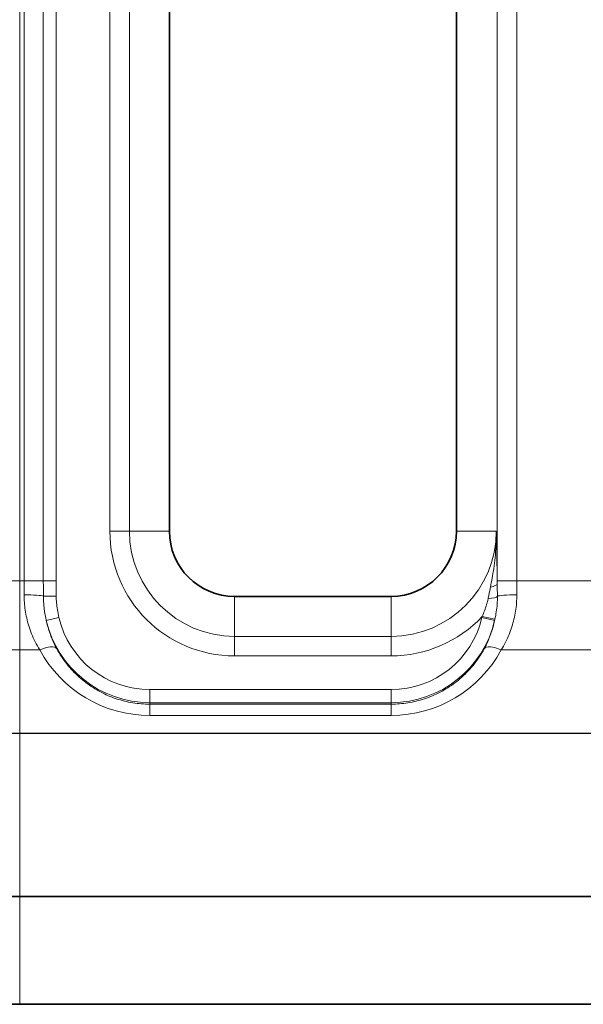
# Model space of a CAD drawing. Header units: millimetres. Extents: x 10 to 830, y 10 to 584.
# Tile 66 of 174: x 190 to 199, y 488 to 503. Entities that reach past the tile are written whole.
import ezdxf

# ---------------------------------------------------------------- set-up
doc = ezdxf.new("R2010")
doc.units = ezdxf.units.MM
doc.header["$LTSCALE"] = 2
for name, color, linetype, lineweight in [('Bemaßung (ISO)', 7, 'Continuous', 25), ('Sichtbar (ISO)', 7, 'Continuous', 35), ('Sichtbar schmal (ISO)', 7, 'Continuous', 18)]:
    doc.layers.add(name, color=color, linetype=linetype, lineweight=lineweight)
doc.styles.add('Notiztext (ISO)', font='isocpeur.ttf')
doc.dimstyles.new('Standard (ISO)', dxfattribs={"dimscale": 2, "dimtxt": 3.5, "dimasz": 2.5, "dimexe": 2, "dimexo": 0, "dimgap": 0.762, "dimtad": 1, "dimtoh": 1, "dimdec": 8, "dimdsep": 46, "dimtxsty": 'Notiztext (ISO)', "dimcen": 0.09, "dimdle": 10, "dimclrd": 256, "dimclre": 256, "dimclrt": 256, "dimadec": 6, "dimazin": 2, "dimtfac": 0.514286, "dimtdec": 3, "dimtmove": 0, "dimatfit": 3, "dimfxl": 1, "dimtolj": 1, "dimlwd": -1, "dimlwe": -1, "dimarcsym": 0})

# ---------------------------------------------------------------- blocks, each defined once
blk = doc.blocks.new('*D34')
at = {"layer": 'Bemaßung (ISO)', "transparency": 16777216}
for p, q in [((208.985, 515.607), (152.48, 515.607)), ((156.48, 497.107), (156.48, 510.607)), ((208.485, 492.107), (152.48, 492.107))]:
    blk.add_line(p, q, dxfattribs=at)
for points in [[(155.647, 510.607), (157.313, 510.607), (156.48, 515.607)], [(155.647, 497.107), (157.313, 497.107), (156.48, 492.107)]]:
    blk.add_solid(points, dxfattribs=at)
at = {"layer": 'Defpoints', "color": 0, "transparency": 16777216}
for p in [(156.48, 515.607), (208.985, 515.607), (208.485, 492.107)]:
    blk.add_point(p, dxfattribs=at)
at = {"layer": 'Bemaßung (ISO)', "transparency": 16777216, "insert": (147.956, 496.157), "char_height": 7, "attachment_point": 1, "rotation": 90, "style": 'Notiztext (ISO)'}
blk.add_mtext('\\A1;23.5', dxfattribs=at)

msp = doc.modelspace()

# ---------------------------------------------------------------- linework, layer by layer
at = {"layer": 'Sichtbar (ISO)'}
for p, q in [((192.68504723, 495.20654927), (192.68504723, 511.90654927)), ((197.08504723, 511.90654927), (197.08504723, 495.20654927)), ((196.08504723, 494.20654927), (193.68504723, 494.20654927)), ((178.18476846, 489.60858471), (190.39148969, 489.60858471)), ((210.89544124, 489.60858442), (190.39148969, 489.60858471)), ((178.18476846, 487.95654927), (190.39148969, 487.95654927)), ((304.37804723, 487.95654927), (190.3914897, 487.95654927))]:
    msp.add_line(p, q, dxfattribs=at)
for centre, start, end in [((193.68504723, 495.20654927), 180, 270), ((196.08504723, 495.20654927), 270, 0)]:
    msp.add_arc(centre, 1, start, end, dxfattribs=at)
at = {"layer": 'Sichtbar schmal (ISO)'}
for p, q in [((190.39138016, 494.44442616), (190.39138014, 512.46867174)), ((190.45978259, 512.46867431), (190.45978259, 494.44442422)), ((190.75372136, 512.46867431), (190.75372136, 494.44442422)), ((190.94968054, 512.46867431), (190.94968054, 494.44442422)), ((197.71049462, 494.44442422), (197.71049462, 512.46867431)), ((198.01031187, 494.44442422), (198.01031187, 512.46867431)), ((191.7737509, 495.20654927), (191.7737509, 511.90654927)), ((192.07356815, 495.20654927), (192.07356815, 511.90654927)), ((192.07356815, 495.20654927), (191.7737509, 495.20654927)), ((192.07356815, 495.20654927), (192.68504723, 495.20654927)), ((197.69652631, 495.20654927), (197.08504723, 495.20654927)), ((190.45978259, 494.44442422), (190.39138016, 494.44442616)), ((190.45978259, 494.44442422), (190.75372136, 494.44442422)), ((190.75372136, 494.44442422), (190.94968054, 494.44442422)), ((198.01031187, 494.44442422), (197.71049462, 494.44442422)), ((199.25978259, 494.44442422), (198.01031187, 494.44442422)), ((190.7545191, 494.21026847), (190.95124577, 494.21274851)), ((193.68504723, 493.59507018), (193.68504723, 494.20654927)), ((196.08504723, 493.59507018), (196.08504723, 494.20654927)), ((190.79909099, 493.83749404), (190.99376777, 493.88279572)), ((197.67100336, 493.83749358), (197.47632673, 493.88279582)), ((197.67531617, 493.85680742), (197.48031697, 493.90030412)), ((196.08504723, 493.59507018), (193.68504723, 493.59507018)), ((193.68504723, 493.59507018), (193.68504723, 493.29525294)), ((196.08504723, 493.59507018), (196.08504723, 493.29525294)), ((190.39148969, 489.60858471), (190.39158575, 493.38617521)), ((190.69844447, 493.38617729), (190.39158574, 493.38617521)), ((199.49844447, 493.38617729), (197.77164999, 493.38617729)), ((196.08504723, 493.29525294), (193.68504723, 493.29525294)), ((192.38504723, 492.77809732), (196.08504723, 492.77809732)), ((192.38504723, 492.57821916), (192.38504723, 492.77809732)), ((196.08504723, 492.57821916), (196.08504723, 492.77809732)), ((192.38504723, 492.57821916), (196.08504723, 492.57821916)), ((192.38504723, 492.57821916), (192.38504723, 492.55553743)), ((192.38504723, 492.55553743), (196.08504723, 492.55553743)), ((192.38504723, 492.38270982), (192.38504723, 492.55553743)), ((196.08504723, 492.57821916), (196.08504723, 492.55553743)), ((196.08504723, 492.38270982), (196.08504723, 492.55553743)), ((192.38504723, 492.38270982), (196.08504723, 492.38270982)), ((190.39148969, 489.60858471), (190.3914897, 487.95654927))]:
    msp.add_line(p, q, dxfattribs=at)
for centre, radius, start, end in [((193.68504723, 495.20654927), 1.91129633, 180, 270), ((193.68504723, 495.20654927), 1.61147908, 180, 270), ((196.08504723, 495.20654927), 1.61147908, 270, 0), ((192.38504723, 494.20654927), 1.62833011, 193.09971803, 270), ((192.38504723, 494.20654927), 1.42845194, 193.09971377, 270), ((196.08504723, 495.20654927), 1.91129633, 270, 316.887420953), ((196.08504723, 494.20654927), 1.42845194, 270, 346.90029062), ((196.08504723, 494.20654927), 1.62833011, 270, 346.900271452)]:
    msp.add_arc(centre, radius, start, end, dxfattribs=at)
for centre, major_axis, ratio, start_param, end_param in [((190.36215173, 494.44442432), (0.00000007, -2.49809931), 0.0390820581, 1.4856735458, 1.570796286), ((191.97481265, 494.44490868), (0.00125501, -6.67273803), 0.182997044, 4.7124271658, 4.7475258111), ((197.80815418, 494.44442529), (-0.00000003, 2.79832309), 0.0348993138, 1.5707967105, 1.585684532), ((198.10794358, 494.44442443), (0.0000001, 2.49810207), 0.039082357, 1.5707964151, 1.6559190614), ((197.51062728, 494.40276502), (0.19998676, 0.00230169), 0.3129999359, 5.2079070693, 6.2464311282), ((190.4594291, 494.20654927), (0.29999867, -0.00089324), 0.0849549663, 0.1814001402, 1.5710492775), ((197.51434617, 494.2102258), (0.19996666, 0.00365147), 0.2062041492, 4.9896528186, 6.1593213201), ((198.01066536, 494.20654927), (-0.29999867, -0.00089324), 0.0849549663, 4.7121360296, 6.1615545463), ((197.3554759, 493.7947849), (-0.12794385, -0.43789483), 0.2072678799, 1.8332714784, 1.8741925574), ((197.6226897, 493.82801307), (-0.06926816, -0.28903514), 0.1510011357, 1.6397535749, 1.7066912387), ((190.69844446, 493.25918766), (0.26364193, 0.14315353), 0.3798267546, 0.0377357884, 1.3674079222), ((192.38448015, 494.30130054), (1.36294782, -1.35069288), 0.9997287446, 4.4198222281, 5.4934310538), ((196.08522052, 494.30196317), (-0.64398933, -1.80801515), 0.9998702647, 0.3421256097, 1.4155129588), ((197.77164999, 493.25918765), (-0.26364193, 0.14315353), 0.3798267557, 4.9157773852, 6.2454495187)]:
    msp.add_ellipse(centre, major_axis=major_axis, ratio=ratio, start_param=start_param, end_param=end_param, dxfattribs=at)
for points, knots in [([(197.60635227, 494.34879275), (197.61516802, 494.39258468), (197.62397853, 494.4386145), (197.63238623, 494.48608152), (197.64079394, 494.53354854), (197.64882085, 494.58246016), (197.65645452, 494.63510031), (197.66408819, 494.68774046), (197.67131121, 494.74410359), (197.67746941, 494.80366683), (197.68362761, 494.86323006), (197.68874046, 494.92599133), (197.69217692, 494.99299096), (197.69561339, 495.05999058), (197.69735171, 495.13122698), (197.69652631, 495.20654927)], [0, 0, 0, 0, 0.2, 0.2, 0.2, 0.4, 0.4, 0.4, 0.6, 0.6, 0.6, 0.8, 0.8, 0.8, 1, 1, 1, 1]), ([(197.71050544, 494.40276482), (197.7099748, 494.44887029), (197.70936683, 494.49603799), (197.70869464, 494.54361349), (197.70802246, 494.59118905), (197.70728605, 494.6391724), (197.70645393, 494.6896001), (197.70562181, 494.7400278), (197.70469396, 494.79289984), (197.70368178, 494.84760151), (197.7026696, 494.90230319), (197.70157307, 494.95883451), (197.70037856, 495.01845958), (197.69918405, 495.07808466), (197.69789156, 495.14080351), (197.69652631, 495.20654927)], [0.00000025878, 0.00000025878, 0.00000025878, 0.00000025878, 0.2, 0.2, 0.2, 0.4, 0.4, 0.4, 0.6, 0.6, 0.6, 0.8, 0.8, 0.8, 1, 1, 1, 1]), ([(178.18476902, 493.88920267), (178.18487776, 493.88921492), (178.20296464, 493.89361655), (178.31012734, 493.91207596), (178.504475, 493.93890145), (178.78720292, 493.9715805), (179.14457439, 494.00733201), (179.55285037, 494.04335467), (179.99379442, 494.07846357), (180.45107547, 494.11278404), (180.91547866, 494.14625719), (181.36632944, 494.1767196), (181.79446841, 494.20415734), (182.20261193, 494.22926739), (182.60659713, 494.25297679), (183.02054084, 494.27541797), (183.46037668, 494.29748001), (183.94408286, 494.31979401), (184.48905446, 494.34258015), (185.11410277, 494.36567409), (185.83577844, 494.38821884), (186.65970388, 494.40875015), (187.5680353, 494.42542158), (188.51924305, 494.43687874), (189.46455933, 494.44305544), (190.08890897, 494.44434528), (190.39138016, 494.44442616)], [0.00016539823, 0.00016539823, 0.00016539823, 0.00016539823, 0.08071353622, 0.15449934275, 0.22130291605, 0.28147999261, 0.33550591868, 0.38394241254, 0.42756215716, 0.46695169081, 0.50265165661, 0.53438539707, 0.56200956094, 0.58667262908, 0.60983848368, 0.63285365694, 0.65672512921, 0.68234830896, 0.7105773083, 0.74230681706, 0.77846593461, 0.81965383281, 0.86456023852, 0.91105463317, 0.9569354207, 1, 1, 1, 1]), ([(190.39138016, 494.44442616), (190.3914184, 494.26375322), (190.39141476, 494.08088166), (190.3914327, 493.90240911), (190.39145065, 493.72393656), (190.39149018, 493.54986307), (190.39158575, 493.38617527)], [0, 0, 0, 0, 0.5, 0.5, 0.5, 1, 1, 1, 1]), ([(190.94968054, 494.44442422), (190.94968054, 494.41864397), (190.94974307, 494.39287672), (190.94986525, 494.36712668), (190.94998744, 494.34137664), (190.95016925, 494.31564382), (190.9504028, 494.28991554), (190.95063636, 494.26418727), (190.95092165, 494.23846355), (190.95124577, 494.21274847)], [0, 0, 0, 0, 0.33333333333, 0.33333333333, 0.33333333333, 0.66666666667, 0.66666666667, 0.66666666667, 0.99999982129, 0.99999982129, 0.99999982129, 0.99999982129]), ([(197.56980624, 494.17156609), (197.57408926, 494.19142861), (197.58244745, 494.23103586), (197.59451494, 494.29001981), (197.602414, 494.32922134), (197.60635224, 494.34879261)], [0.00000033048, 0.00000033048, 0.00000033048, 0.00000033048, 0.33333333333, 0.66666666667, 0.99999922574, 0.99999922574, 0.99999922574, 0.99999922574]), ([(190.4594291, 494.23203587), (190.45929593, 494.192061), (190.46070388, 494.15219139), (190.46355623, 494.11276396), (190.46640858, 494.07333654), (190.47070533, 494.03434928), (190.47657027, 493.99497164), (190.4824352, 493.955594), (190.48986832, 493.91582956), (190.49888921, 493.87610517), (190.50791011, 493.83638079), (190.51851878, 493.79669256), (190.53099169, 493.75649326), (190.54346459, 493.71629395), (190.55780174, 493.67558713), (190.57420628, 493.63453465), (190.59061083, 493.59348217), (190.60908278, 493.55208461), (190.62973935, 493.51062129), (190.65039593, 493.46915797), (190.67323714, 493.42762794), (190.69844447, 493.38617729)], [0, 0, 0, 0, 0.14285714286, 0.14285714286, 0.14285714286, 0.28571428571, 0.28571428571, 0.28571428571, 0.42857142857, 0.42857142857, 0.42857142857, 0.57142857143, 0.57142857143, 0.57142857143, 0.71428571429, 0.71428571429, 0.71428571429, 0.85714285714, 0.85714285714, 0.85714285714, 0.9999999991, 0.9999999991, 0.9999999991, 0.9999999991]), ([(190.7545191, 494.21026854), (190.75471071, 494.17301075), (190.75626451, 494.13522693), (190.75906619, 494.09816781), (190.75925086, 494.09572518), (190.75944083, 494.09328568), (190.75963603, 494.09084967), (190.76241333, 494.05619074), (190.76618241, 494.02223594), (190.77136462, 493.98611305), (190.7720727, 493.98117734), (190.77280819, 493.97620129), (190.7735731, 493.9711777), (190.77839926, 493.93948186), (190.78441474, 493.90590032), (190.79172135, 493.87109601), (190.79404819, 493.86001237), (190.79650484, 493.84880476), (190.7990911, 493.83749395)], [0.00000019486, 0.00000019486, 0.00000019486, 0.00000019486, 0.31272128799, 0.31272128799, 0.31272128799, 0.33333333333, 0.33333333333, 0.33333333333, 0.62659621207, 0.62659621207, 0.62659621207, 0.66666666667, 0.66666666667, 0.66666666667, 0.91948740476, 0.91948740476, 0.91948740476, 0.99999970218, 0.99999970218, 0.99999970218, 0.99999970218]), ([(190.95124577, 494.21274843), (190.95168062, 494.17826036), (190.95353173, 494.14309039), (190.9566144, 494.10855163), (190.95969707, 494.07401287), (190.96392864, 494.04010043), (190.96995891, 494.00289061), (190.97598918, 493.96568084), (190.98390243, 493.92518984), (190.99376779, 493.88279573)], [0, 0, 0, 0, 0.33333333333, 0.33333333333, 0.33333333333, 0.66666666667, 0.66666666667, 0.66666666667, 0.99999958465, 0.99999958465, 0.99999958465, 0.99999958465]), ([(197.48031703, 493.9003043), (197.49260795, 493.92840121), (197.50441892, 493.95720885), (197.51558071, 493.98724709), (197.52674251, 494.01728532), (197.53723883, 494.04855593), (197.54635152, 494.07948034), (197.55546421, 494.11040475), (197.56321045, 494.14098547), (197.56980623, 494.17156603)], [0, 0, 0, 0, 0.3333333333, 0.3333333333, 0.3333333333, 0.6666666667, 0.6666666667, 0.6666666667, 1, 1, 1, 1]), ([(197.67531623, 493.85680768), (197.68322145, 493.89308149), (197.69022151, 493.93026866), (197.69605232, 493.96922542), (197.70188312, 494.00818218), (197.70647167, 494.0489225), (197.70930474, 494.0891088), (197.7121378, 494.12929509), (197.71330882, 494.16892118), (197.71287384, 494.20875494)], [0, 0, 0, 0, 0.33333333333, 0.33333333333, 0.33333333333, 0.66666666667, 0.66666666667, 0.66666666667, 0.99999994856, 0.99999994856, 0.99999994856, 0.99999994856]), ([(197.77164999, 493.38617729), (197.79636883, 493.42682459), (197.81862084, 493.46730334), (197.83846228, 493.50683405), (197.85830372, 493.54636476), (197.8757346, 493.58493212), (197.89160894, 493.62393372), (197.90748329, 493.66293531), (197.9218011, 493.7023841), (197.93436549, 493.74147507), (197.94692988, 493.78056605), (197.95774084, 493.81928972), (197.96719838, 493.85892262), (197.97665591, 493.89855552), (197.98476001, 493.93910265), (197.99128621, 493.98037909), (197.99781241, 494.02165554), (198.00276071, 494.06366363), (198.00600912, 494.1056975), (198.00925753, 494.14773137), (198.01080606, 494.18978904), (198.01066536, 494.23203587)], [0, 0, 0, 0, 0.1428571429, 0.1428571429, 0.1428571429, 0.2857142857, 0.2857142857, 0.2857142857, 0.4285714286, 0.4285714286, 0.4285714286, 0.5714285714, 0.5714285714, 0.5714285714, 0.7142857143, 0.7142857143, 0.7142857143, 0.8571428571, 0.8571428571, 0.8571428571, 1, 1, 1, 1]), ([(190.79909113, 493.83749382), (190.80501588, 493.81082583), (190.81168795, 493.78387692), (190.81915465, 493.75672126), (190.82141443, 493.74850265), (190.82374697, 493.74026517), (190.82615345, 493.73201082), (190.83490682, 493.70198624), (190.84463672, 493.67173807), (190.8554343, 493.64127661), (190.85741349, 493.63569304), (190.85942859, 493.63010238), (190.86148021, 493.6245047), (190.87369977, 493.59116461), (190.88721656, 493.55757592), (190.90208844, 493.52392988), (190.90333568, 493.52110814), (190.90459243, 493.51828599), (190.90585873, 493.51546357), (190.92222417, 493.47898701), (190.94018346, 493.44246017), (190.95984736, 493.40601718)], [0, 0, 0, 0, 0.1919167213, 0.1919167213, 0.1919167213, 0.25, 0.25, 0.25, 0.4612736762, 0.4612736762, 0.4612736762, 0.5, 0.5, 0.5, 0.7306558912, 0.7306558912, 0.7306558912, 0.75, 0.75, 0.75, 1, 1, 1, 1]), ([(197.5102471, 493.40601718), (197.53029298, 493.44316806), (197.54841714, 493.48015308), (197.56460691, 493.51629107), (197.58079667, 493.55242907), (197.59509155, 493.58769708), (197.60816203, 493.62327193), (197.60913739, 493.62592663), (197.61010575, 493.62858311), (197.61106708, 493.63124121), (197.6229882, 493.66420344), (197.63382145, 493.69741578), (197.64350676, 493.73052339), (197.64467585, 493.73451974), (197.64582829, 493.73851455), (197.64696424, 493.74250782), (197.65599786, 493.77426438), (197.66398932, 493.80592229), (197.67100337, 493.83749365)], [0, 0, 0, 0, 0.25, 0.25, 0.25, 0.5, 0.5, 0.5, 0.51865575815, 0.51865575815, 0.51865575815, 0.75, 0.75, 0.75, 0.7779250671, 0.7779250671, 0.7779250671, 0.99999949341, 0.99999949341, 0.99999949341, 0.99999949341]), ([(190.95984736, 493.40601718), (190.982416, 493.36419165), (191.00666044, 493.32367108), (191.03237134, 493.28461078), (191.05808224, 493.24555048), (191.08525184, 493.20794633), (191.11387415, 493.17168207), (191.14249646, 493.13541781), (191.17257985, 493.10049947), (191.2038993, 493.06710746), (191.23521875, 493.03371544), (191.26777045, 493.00184602), (191.30144363, 492.97152494), (191.33511682, 492.94120386), (191.36991316, 492.91243287), (191.40565158, 492.88529127), (191.44139, 492.85814967), (191.47806969, 492.83263613), (191.51554452, 492.80878391), (191.55301934, 492.78493169), (191.59128832, 492.76273933), (191.63026049, 492.74220707), (191.66923267, 492.72167481), (191.7089074, 492.70280214), (191.74922265, 492.68558999), (191.7895379, 492.66837784), (191.83049574, 492.65283034), (191.87186634, 492.63900675), (191.91323694, 492.62518317), (191.95501693, 492.61307484), (191.99730841, 492.60264483), (192.0395999, 492.59221482), (192.08240511, 492.58347212), (192.1254848, 492.57647609), (192.1685645, 492.56948006), (192.21191947, 492.56423224), (192.25524591, 492.56074824), (192.29857236, 492.55726424), (192.34186967, 492.55553761), (192.38504723, 492.55553743)], [0.000000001, 0.000000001, 0.000000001, 0.000000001, 0.07692307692, 0.07692307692, 0.07692307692, 0.15384615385, 0.15384615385, 0.15384615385, 0.23076923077, 0.23076923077, 0.23076923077, 0.30769230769, 0.30769230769, 0.30769230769, 0.38461538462, 0.38461538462, 0.38461538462, 0.46153846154, 0.46153846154, 0.46153846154, 0.53846153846, 0.53846153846, 0.53846153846, 0.61538461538, 0.61538461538, 0.61538461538, 0.69230769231, 0.69230769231, 0.69230769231, 0.76923076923, 0.76923076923, 0.76923076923, 0.84615384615, 0.84615384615, 0.84615384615, 0.92307692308, 0.92307692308, 0.92307692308, 1, 1, 1, 1]), ([(196.08504723, 492.55553743), (196.12769269, 492.5555376), (196.17044398, 492.55722498), (196.2131013, 492.56060867), (196.25575861, 492.56399236), (196.29832221, 492.56906649), (196.34084014, 492.57586847), (196.38335808, 492.58267046), (196.42582884, 492.59120853), (196.46797719, 492.60146666), (196.51012553, 492.61172478), (196.55195273, 492.6236988), (196.593353, 492.63738641), (196.63475327, 492.65107402), (196.6757263, 492.66647544), (196.71615669, 492.68358575), (196.75658708, 492.70069606), (196.79647477, 492.7195154), (196.83570037, 492.74003692), (196.87492598, 492.76055844), (196.91348902, 492.78278298), (196.95124132, 492.80668363), (196.98899362, 492.83058429), (197.02593516, 492.85616106), (197.06192239, 492.88338097), (197.09790962, 492.91060087), (197.132942, 492.93946455), (197.16685862, 492.96991357), (197.20077523, 493.00036258), (197.23357626, 493.03239674), (197.26511577, 493.06595779), (197.29665528, 493.09951885), (197.32693236, 493.13460752), (197.35578128, 493.17112611), (197.3846302, 493.2076447), (197.41204881, 493.24559498), (197.43784016, 493.28478865), (197.46363152, 493.32398232), (197.48779993, 493.36441675), (197.5102471, 493.40601718)], [0, 0, 0, 0, 0.07692307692, 0.07692307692, 0.07692307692, 0.15384615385, 0.15384615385, 0.15384615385, 0.23076923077, 0.23076923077, 0.23076923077, 0.30769230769, 0.30769230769, 0.30769230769, 0.38461538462, 0.38461538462, 0.38461538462, 0.46153846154, 0.46153846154, 0.46153846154, 0.53846153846, 0.53846153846, 0.53846153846, 0.61538461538, 0.61538461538, 0.61538461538, 0.69230769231, 0.69230769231, 0.69230769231, 0.76923076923, 0.76923076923, 0.76923076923, 0.84615384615, 0.84615384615, 0.84615384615, 0.92307692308, 0.92307692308, 0.92307692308, 0.99999999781, 0.99999999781, 0.99999999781, 0.99999999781])]:
    msp.add_open_spline(points, degree=3, knots=knots, dxfattribs=at)
for points in [[(197.71287384, 494.20875496), (197.71260213, 494.23130404), (197.71199507, 494.27568743), (197.71109427, 494.34035051), (197.7106518, 494.38215227), (197.71050544, 494.40276464)], [(190.39158575, 493.38617521), (190.18203934, 493.38621707), (189.77037254, 493.38668606), (189.17503728, 493.38854623), (188.60072294, 493.39156249), (188.04666656, 493.39573572), (187.51210333, 493.401063), (186.99579919, 493.40755512), (186.49829247, 493.41517187), (186.01338327, 493.42406327), (185.55992276, 493.43366942), (185.06317164, 493.44607996), (184.79880243, 493.45349622), (184.47859466, 493.46299419), (184.17981311, 493.47267746), (183.88173635, 493.48305567), (183.59000496, 493.49398669), (183.30269157, 493.50552942), (183.02166399, 493.51759038), (182.74105322, 493.53048455), (182.48200871, 493.54304551), (182.16519971, 493.559624), (182.08637784, 493.56398346), (181.94383202, 493.5718069), (181.81846726, 493.57889232), (181.68868467, 493.58636465), (181.56027868, 493.59392622), (181.43196741, 493.60164275), (181.30337319, 493.60954904), (181.17756928, 493.61744018), (181.0429163, 493.62610099), (180.94338904, 493.63259711), (180.71555285, 493.64788117), (180.54193567, 493.65988376), (180.37286234, 493.6718393), (180.22086078, 493.68287949), (180.08167782, 493.69324312), (179.95586121, 493.70284333), (179.84135073, 493.7117888), (179.74159317, 493.71973165), (179.64074977, 493.72795473), (179.59479667, 493.7316745), (179.39194293, 493.74874229), (179.25214722, 493.76117381), (179.11529264, 493.77378787), (178.99628781, 493.7852935), (178.88993555, 493.79603576), (178.79638849, 493.80592538), (178.71449052, 493.81497441), (178.64298934, 493.82322391), (178.58237907, 493.83049761), (178.52616298, 493.83745946), (178.49322819, 493.84163), (178.45743604, 493.84627045), (178.42566818, 493.8505069), (178.39595905, 493.85457377), (178.36872243, 493.85840737), (178.34371263, 493.86202797), (178.32095291, 493.86541818), (178.30006061, 493.86862731), (178.28201791, 493.8714755), (178.2627635, 493.8746329), (178.25705512, 493.87559877), (178.24842894, 493.87706261), (178.24127603, 493.87830375), (178.23439927, 493.87951535), (178.22810088, 493.88064542), (178.22227558, 493.88170882), (178.21695021, 493.88269803), (178.21203215, 493.88362831), (178.20777599, 493.88444614), (178.20316848, 493.88535032), (178.20192195, 493.88559919), (178.19992088, 493.8859989), (178.19826559, 493.88633346), (178.19665876, 493.88666075), (178.19517798, 493.8869652), (178.19379889, 493.88725124), (178.19253012, 493.88751671), (178.19135032, 493.8877658), (178.19032528, 493.8879839), (178.18920216, 493.88822531), (178.18891571, 493.8882874), (178.1884374, 493.88839106), (178.18804254, 493.88847711), (178.18765707, 493.8885614), (178.18730062, 493.88863967), (178.18696735, 493.88871313), (178.18665967, 493.88878121), (178.18637249, 493.88884499), (178.18612245, 493.88890069), (178.18584678, 493.88896235), (178.18577856, 493.88897765), (178.18566232, 493.88900371), (178.18556648, 493.88902523), (178.18547266, 493.88904632), (178.18538578, 493.88906586), (178.18530441, 493.88908418), (178.18522918, 493.88910112), (178.18515887, 493.88911695), (178.1850976, 493.88913075), (178.1850299, 493.88914598), (178.18501341, 493.88914968), (178.18498503, 493.88915605), (178.18496165, 493.88916129), (178.18493874, 493.88916641), (178.18491752, 493.88917115), (178.18489765, 493.88917557), (178.18487927, 493.88917965), (178.1848621, 493.88918345), (178.18484715, 493.88918674), (178.18483063, 493.88919035), (178.18482666, 493.88919122), (178.18481977, 493.88919271), (178.1848141, 493.88919393), (178.18480856, 493.88919512), (178.18480343, 493.88919621), (178.18479863, 493.88919722), (178.18479419, 493.88919815), (178.18479006, 493.88919901), (178.18478647, 493.88919974), (178.18478252, 493.88920053), (178.18478158, 493.88920072), (178.18477995, 493.88920104), (178.18477861, 493.88920129), (178.1847773, 493.88920154), (178.18477609, 493.88920177), (178.18477497, 493.88920197), (178.18477393, 493.88920216), (178.18477298, 493.88920232), (178.18477212, 493.88920246), (178.18477135, 493.88920258), (178.18477067, 493.88920268), (178.18477007, 493.88920276), (178.18476957, 493.88920282), (178.18476914, 493.88920286), (178.18476881, 493.88920288), (178.18476856, 493.88920287), (178.1847684, 493.88920285), (178.18476833, 493.8892028), (178.18476834, 493.88920274), (178.18476841, 493.88920266), (178.18476846, 493.88920263)]]:
    msp.add_open_spline(points, degree=3, dxfattribs=at)

# ---------------------------------------------------------------- dimensions: what is measured, and where the dimension line sits
at = {"layer": 'Bemaßung (ISO)'}
dim = msp.add_linear_dim(base=(156.4800429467, 515.6065492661), p1=(208.485047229, 492.1065492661), p2=(208.985047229, 515.6065492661), angle=90, dimstyle='Standard (ISO)', override={"dimgap": 0.762, "dimtoh": 0, "dimdec": 8, "dimtol": 0, "dimlim": 0, "dimtp": 0, "dimtm": 0, "dimtdec": 3, "dimtofl": 0, "dimatfit": 1}, dxfattribs=at)
dim.commit()
dim.dimension.update_dxf_attribs({"geometry": '*D34', "text_midpoint": (156.4800429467, 503.8565492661), "dimtype": 160})

doc.saveas('drawing.dxf')
